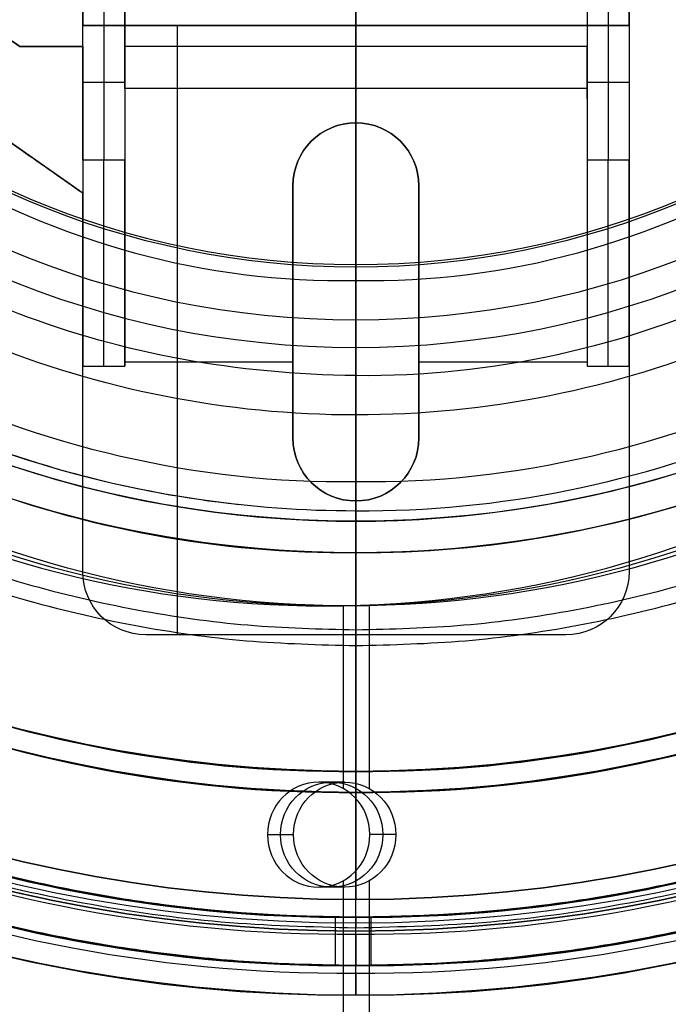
# Model space of a CAD drawing. Header units: millimetres. Extents: x -715 to 605, y -3594 to -2274.
# Tile 7 of 19: x -71 to -40, y -3009 to -2962. Entities that reach past the tile are written whole.
import ezdxf

# ---------------------------------------------------------------- set-up
doc = ezdxf.new("R2010")
doc.units = ezdxf.units.MM

msp = doc.modelspace()

# ---------------------------------------------------------------- linework, layer by layer
at = {"color": 7, "true_color": 0xffffff}
for p, q in [((-55.208, -2864.065, 2.959), (-55.208, -3004.265, 2.959)), ((-55.208, -3004.265), (-55.208, -2864.065)), ((-68.208, -2970.648, 259.559), (-83.928, -2959.643, 259.559)), ((-55.208, -2962.665, 258.059), (-55.208, -2959.621, 223.059)), ((-68.208, -2966.449, 236.559), (-68.208, -2960.795, 236.559)), ((-42.208, -2960.795, 236.559), (-42.208, -2966.449, 236.559)), ((-67.208, -2961.665, 212.059), (-67.208, -2969.069, 249.976)), ((-55.208, -2961.665, 212.059), (-55.208, -2965.665, 258.059)), ((-43.208, -2961.665, 212.059), (-43.208, -2969.069, 249.976)), ((-42.208, -2962.665, 259.559), (-68.208, -2962.665, 259.559)), ((-63.708, -2962.665, 261.059), (-63.708, -2991.665, 261.059)), ((-55.208, -2962.665, 261.059), (-55.208, -2962.665, 258.059)), ((-68.208, -2963.665, 259.559), (-71.208, -2963.665, 259.559)), ((-69.708, -2963.665, 261.059), (-69.708, -2963.665, 258.059)), ((-44.208, -2963.665, 235.059), (-66.208, -2963.665, 235.059)), ((-66.208, -2963.665, 235.059), (-66.208, -2966.156, 235.059)), ((-44.208, -2966.156, 235.059), (-44.208, -2963.665, 235.059)), ((-66.208, -2965.367, 231.018), (-68.208, -2965.367, 231.018)), ((-55.208, -2965.665, 258.059), (-55.208, -2967.294, 258.059)), ((-42.208, -2965.367, 231.018), (-44.208, -2965.367, 231.018)), ((-55.208, -2967.294, 261.059), (-55.208, -2967.294, 258.059)), ((-66.208, -2970.274, 258.059), (-66.208, -2970.274, 253.147)), ((-58.208, -2970.294, 259.559), (-58.208, -2982.294, 259.559)), ((-52.208, -2982.294, 259.559), (-52.208, -2970.294, 259.559)), ((-44.208, -2970.274, 258.059), (-44.208, -2970.274, 253.147)), ((-68.208, -2974.143, 261.059), (-68.208, -2974.143, 256.864)), ((-42.208, -2974.143, 261.059), (-42.208, -2974.143, 256.864)), ((-58.208, -2976.294, 261.059), (-58.208, -2976.294, 258.059)), ((-52.208, -2976.294, 261.059), (-52.208, -2976.294, 258.059)), ((-66.208, -2978.665, 258.059), (-58.208, -2978.665, 258.059)), ((-52.208, -2978.665, 258.059), (-44.208, -2978.665, 258.059)), ((-55.208, -2985.294, 261.059), (-55.208, -2985.294, 258.059)), ((-55.208, -2985.294, 258.059), (-55.208, -2991.665, 258.059)), ((-55.481, -2990.29, 68.901), (-56.718, -2990.29, 63.542)), ((-55.802, -2998.986, 63.331), (-55.802, -2990.282, 63.331)), ((-54.565, -2998.986, 68.69), (-54.565, -2990.282, 68.69)), ((-45.208, -2991.665, 259.559), (-65.208, -2991.665, 259.559)), ((-55.208, -2991.665, 258.059), (-55.208, -2991.665, 261.059)), ((-55.739, -2998.677, 68.961), (-56.976, -2998.677, 63.602)), ((-55.739, -3003.677, 68.961), (-56.976, -3003.677, 63.602)), ((-55.802, -3594.165, 63.331), (-55.802, -3003.367, 63.331)), ((-54.565, -3594.165, 68.69), (-54.565, -3003.367, 68.69)), ((-55.208, -3004.265, 2.959), (-55.208, -3004.265)), ((-56.172, -3007.401, 62.352), (-56.172, -3005.101, 62.352)), ((-54.479, -3007.404, 69.683), (-54.479, -3005.104, 69.683))]:
    msp.add_line(p, q, dxfattribs=at)
for centre, radius, start, end in [((-55.208, -2934.165, 43.5), 74.638, 90, 270), ((-55.208, -2934.165, 22.269), 74.638, 90, 270), ((-55.208, -2934.165, 43.5), 74.638, 270, 90), ((-55.208, -2934.165, 22.269), 74.638, 270, 90), ((-55.208, -2934.165, 89.35), 73.242, 90, 270), ((-55.208, -2934.165, 89.35), 73.242, 270, 90), ((-55.208, -2934.165, 20.25), 71.6, 90, 270), ((-55.208, -2934.165, 20.25), 71.6, 270, 90), ((-55.208, -2934.165, 89.031), 71.211, 90, 270), ((-55.208, -2934.165, 89.031), 71.211, 270, 90), ((-55.208, -2934.165, 245.658), 65, 90, 270), ((-55.208, -2934.165, 245.658), 65, 270, 90), ((-55.208, -2934.165, 245.658), 64, 90, 270), ((-55.208, -2934.165, 245.658), 64, 270, 90), ((-55.208, -2934.165, 77.6), 52.091, 319.8895, 90), ((-55.208, -2934.165, 105.1), 43.818, 90, 270), ((-55.208, -2934.165, 105.1), 43.818, 270, 90), ((-55.208, -2934.165, 52.515), 42.506, 90, 270), ((-55.208, -2934.165, 52.515), 42.506, 270, 90), ((-55.208, -2934.165, 200.6), 39.874, 90, 270), ((-55.208, -2934.165, 200.6), 39.874, 270, 90), ((-55.208, -2934.165, 77.6), 52.091, 139.8895, 270), ((-55.208, -2934.165), 70.1, 180, 0), ((-55.208, -2934.165, 67.1), 53.582, 192.8505, 270), ((-55.208, -2934.165, 67.1), 52.091, 193.2248, 270), ((-55.208, -2934.165, 65.596), 53.582, 270, 343.7273), ((-55.208, -2934.165, 65.596), 53.582, 200.1224, 270), ((-55.208, -2934.165, 67.1), 52.091, 270, 335.5862), ((-55.208, -2934.165, 67.1), 53.582, 270, 336.3077), ((-55.208, -2934.165, 67.912), 70.942, 276.80187, 339.32333), ((-55.208, -2934.165, 68.662), 73.242, 274.03302, 337.2718), ((-55.208, -2970.294, 258.059), 3, 0, 180), ((-55.208, -2934.165, 62.1), 51.591, 220.6006, 263.8251), ((-55.208, -2934.165, 77.6), 52.091, 270, 305.1636), ((-55.208, -2982.294, 258.059), 3, 180, 0)]:
    msp.add_arc(centre, radius, start, end, dxfattribs=at)
at = {"color": 7, "true_color": 0xffffff, "extrusion": (0, 0, -1)}
for centre, radius, start, end in [((55.208, -2934.165, -40.5), 71.6, 270, 90), ((55.208, -2934.165), 71.6, 270, 90), ((55.208, -2934.165, -40.5), 71.6, 90, 270), ((55.208, -2934.165), 71.6, 90, 270), ((55.208, -2934.165, -89.35), 70.942, 270, 90), ((55.208, -2934.165, -46.475), 70.942, 270, 90), ((55.208, -2934.165, -89.35), 70.942, 90, 270), ((55.208, -2934.165, -46.475), 70.942, 90, 270), ((55.208, -2934.165, -259.6), 65, 270, 90), ((55.208, -2934.165, -259.6), 65, 90, 270), ((55.208, -2934.165, -259.6), 64, 270, 90), ((55.208, -2934.165, -259.6), 64, 90, 270), ((55.208, -2934.165, -88.1), 52.091, 270, 90), ((55.208, -2934.165, -88.1), 52.091, 90, 270), ((55.208, -2934.165, -199.6), 40, 270, 90), ((55.208, -2934.165, -199.6), 40, 90, 270), ((55.208, -2934.165, -2.959), 70.1, 180, 0), ((55.208, -2934.165, -1.48), 70.1, 180, 0), ((55.208, -2934.165, -62.1), 47.035, 179.8455, 270), ((55.208, -2970.294, -261.059), 3, 0, 180), ((55.208, -2970.294, -259.559), 3, 0, 180), ((55.208, -2934.165, -62.1), 47.035, 270, 314.453), ((55.208, -2982.294, -261.059), 3, 180, 0), ((55.208, -2982.294, -259.559), 3, 180, 0), ((65.208, -2988.665, -261.059), 3, 270, 360), ((65.208, -2988.665, -258.059), 3, 270, 0), ((65.208, -2988.665, -259.559), 3, 270, 0), ((45.208, -2988.665, -261.059), 3, 180, 270), ((45.208, -2988.665, -258.059), 3, 180, 270), ((45.208, -2988.665, -259.559), 3, 180, 270)]:
    msp.add_arc(centre, radius, start, end, dxfattribs=at)
at = {"color": 7, "true_color": 0xffffff, "extrusion": (0.224951, 6.50868e-15, 0.97437)}
msp.add_arc((-2936.51, 69.558, 49.155), 53.78, 120.9456, 239.0544, dxfattribs=at)
at = {"color": 7, "true_color": 0xffffff, "extrusion": (-0.224951, 0, -0.97437)}
for centre, radius, start, end in [((2936.51, 69.558, -51.905), 53.78, 300.9456, 59.0544), ((3001.177, 69.823, -51.905), 2.5, 90, 270), ((3001.177, 69.823, -54.655), 2.5, 90, 270), ((3001.177, 69.823, -51.905), 2.5, 270, 90)]:
    msp.add_arc(centre, radius, start, end, dxfattribs=at)
at = {"color": 7, "true_color": 0xffffff, "extrusion": (-0.224951, 8.32667e-17, -0.97437)}
msp.add_arc((2936.51, 69.558, -54.655), 53.78, 300.9456, 59.0544, dxfattribs=at)
at = {"color": 7, "true_color": 0xffffff, "extrusion": (1, 0, 0)}
for centre, radius, start, end in [((-2978.884, 248.059, -68.208), 10, 11.0494, 90), ((-2978.884, 248.059, -44.208), 10, 11.0494, 90), ((-2966.036, 231.716, -55.208), 32.129, 180, 255.5755), ((-2966.036, 231.716, -55.208), 33.129, 180, 255.796)]:
    msp.add_arc(centre, radius, start, end, dxfattribs=at)
at = {"color": 7, "true_color": 0xffffff, "extrusion": (-1, 0, 0)}
for centre in [(2978.884, 248.059, 67.208), (2978.884, 248.059, 66.208), (2978.884, 248.059, 43.208), (2978.884, 248.059, 42.208)]:
    msp.add_arc(centre, 10, 90, 168.9506, dxfattribs=at)
at = {"color": 7, "true_color": 0xffffff, "extrusion": (0.224951, 0, 0.97437)}
msp.add_arc((-3001.177, 69.823, 49.155), 2.5, 270, 90, dxfattribs=at)
at = {"color": 7, "true_color": 0xffffff, "extrusion": (0.224951, -7.8641e-22, 0.97437)}
msp.add_arc((-3001.177, 69.823, 49.155), 2.5, 90, 270, dxfattribs=at)
at = {"color": 7, "true_color": 0xffffff, "extrusion": (-0.224951, -1.66229e-21, -0.97437)}
msp.add_arc((3001.177, 69.823, -54.655), 2.5, 270, 90, dxfattribs=at)
at = {"color": 7, "true_color": 0xffffff}
for points, degree in [([(-55.208, -2859.527, 1.038), (-65.017, -2859.429, 1.038), (-84.495, -2863.459, 1.038), (-109.364, -2880.002, 1.038), (-125.958, -2904.862, 1.038), (-131.79, -2934.165, 1.038), (-125.958, -2963.468, 1.038), (-109.364, -2988.328, 1.038), (-84.495, -3004.871, 1.038), (-65.017, -3008.901, 1.038), (-55.208, -3008.803, 1.038)], 3), ([(-55.208, -3008.803, 1.038), (-45.399, -3008.901, 1.038), (-25.921, -3004.871, 1.038), (-1.052, -2988.328, 1.038), (15.542, -2963.468, 1.038), (21.374, -2934.165, 1.038), (15.542, -2904.862, 1.038), (-1.052, -2880.002, 1.038), (-25.921, -2863.459, 1.038), (-45.399, -2859.429, 1.038), (-55.208, -2859.527, 1.038)], 3), ([(-55.208, -2860.923, 47.975), (-64.834, -2860.826, 47.975), (-83.948, -2864.781, 47.975), (-108.352, -2881.014, 47.975), (-124.635, -2905.41, 47.975), (-130.358, -2934.165, 47.975), (-124.635, -2962.92, 47.975), (-108.352, -2987.315, 47.975), (-83.948, -3003.549, 47.975), (-64.834, -3007.504, 47.975), (-55.208, -3007.407, 47.975)], 3), ([(-55.208, -3007.407, 47.975), (-45.582, -3007.504, 47.975), (-26.468, -3003.549, 47.975), (-2.065, -2987.315, 47.975), (14.219, -2962.92, 47.975), (19.942, -2934.165, 47.975), (14.219, -2905.41, 47.975), (-2.065, -2881.014, 47.975), (-26.468, -2864.781, 47.975), (-45.582, -2860.826, 47.975), (-55.208, -2860.923, 47.975)], 3), ([(-55.208, -3005.765, 40.5), (-55.208, -2862.565, 40.5)], 1), ([(-55.208, -2869.165, 231.716), (-63.751, -2869.079, 231.716), (-80.714, -2872.589, 231.716), (-102.371, -2886.996, 231.716), (-116.822, -2908.646, 231.716), (-121.901, -2934.165, 231.716), (-116.822, -2959.684, 231.716), (-102.371, -2981.334, 231.716), (-80.714, -2995.741, 231.716), (-63.751, -2999.25, 231.716), (-55.208, -2999.165, 231.716)], 3), ([(-55.208, -2999.165, 231.716), (-46.665, -2999.25, 231.716), (-29.702, -2995.741, 231.716), (-8.045, -2981.334, 231.716), (6.406, -2959.684, 231.716), (11.485, -2934.165, 231.716), (6.406, -2908.646, 231.716), (-8.045, -2886.996, 231.716), (-29.702, -2872.589, 231.716), (-46.665, -2869.079, 231.716), (-55.208, -2869.165, 231.716)], 3), ([(-55.208, -2870.165, 231.716), (-63.619, -2870.081, 231.716), (-80.321, -2873.536, 231.716), (-101.645, -2887.722, 231.716), (-115.874, -2909.038, 231.716), (-120.875, -2934.165, 231.716), (-115.874, -2959.292, 231.716), (-101.645, -2980.608, 231.716), (-80.321, -2994.794, 231.716), (-63.619, -2998.249, 231.716), (-55.208, -2998.165, 231.716)], 3), ([(-55.208, -2998.165, 231.716), (-46.797, -2998.249, 231.716), (-30.095, -2994.794, 231.716), (-8.771, -2980.608, 231.716), (5.458, -2959.292, 231.716), (10.459, -2934.165, 231.716), (5.458, -2909.038, 231.716), (-8.771, -2887.722, 231.716), (-30.095, -2873.536, 231.716), (-46.797, -2870.081, 231.716), (-55.208, -2870.165, 231.716)], 3), ([(-55.208, -2883.96, 103.064), (-62.77, -2883.851, 103.064), (-77.71, -2887.439, 103.064), (-95.806, -2901.78, 103.064), (-105.824, -2922.617, 103.064), (-105.824, -2945.713, 103.064), (-95.806, -2966.55, 103.064), (-77.71, -2980.891, 103.064), (-62.77, -2984.479, 103.064), (-55.208, -2984.37, 103.064)], 3), ([(-55.208, -2984.37, 103.064), (-47.646, -2984.479, 103.064), (-32.706, -2980.891, 103.064), (-14.61, -2966.55, 103.064), (-4.593, -2945.713, 103.064), (-4.593, -2922.617, 103.064), (-14.61, -2901.78, 103.064), (-32.706, -2887.439, 103.064), (-47.646, -2883.851, 103.064), (-55.208, -2883.96, 103.064)], 3), ([(-55.208, -2974.039, 200.6), (-55.208, -2894.291, 200.6)], 1), ([(-10.479, -2927.925, 60.689), (-9.507, -2934.315, 60.689), (-10.618, -2947.41, 60.689), (-20.072, -2964.74, 60.689), (-35.929, -2976.497, 60.689), (-48.745, -2979.407, 60.689), (-55.208, -2979.327, 60.689)], 3), ([(-55.208, -2985.756, 62.1), (-48.389, -2985.815, 62.1), (-34.88, -2983.01, 62.1), (-17.694, -2971.535, 62.1), (-6.287, -2954.296, 62.1), (-3.532, -2940.814, 62.1), (-3.617, -2934.038, 62.1)], 3), ([(-55.208, -2987.747, 64.091), (-48.892, -2987.792, 64.091), (-36.309, -2985.478, 64.091), (-19.718, -2975.81, 64.091), (-7.542, -2960.962, 64.091), (-3.261, -2948.906, 64.091), (-2.304, -2942.663, 64.091)], 3), ([(-55.208, -2974.165, 199.6), (-55.208, -2947.411, 199.6)], 1), ([(-55.208, -2977.983, 105.1), (-55.208, -2952.284, 105.1)], 1), ([(-55.208, -3008.803, 43.5), (-55.208, -2952.303, 43.5)], 1), ([(-55.208, -2974.793, 51.1), (-55.208, -2952.303, 51.1)], 1), ([(-71.208, -2963.665, 258.059), (-81.208, -2956.665, 258.059)], 1), ([(-81.208, -2956.665, 261.059), (-71.208, -2963.665, 261.059)], 1), ([(-102.627, -2959.115, 64.091), (-99.661, -2964.899, 64.091), (-91.479, -2975.164, 64.091), (-74.602, -2985.355, 64.091), (-61.708, -2987.816, 64.091), (-55.208, -2987.747, 64.091)], 3), ([(-68.208, -2970.648, 261.059), (-83.928, -2959.643, 261.059)], 1), ([(-68.208, -2970.648, 258.059), (-83.928, -2959.643, 258.059)], 1), ([(-68.208, -2959.621, 223.059), (-68.208, -2962.665, 258.059)], 1), ([(-42.208, -2962.665, 258.059), (-42.208, -2959.621, 223.059)], 1), ([(-68.208, -2969.069, 249.976), (-68.208, -2961.665, 212.059)], 1), ([(-66.208, -2961.665, 212.059), (-66.208, -2969.069, 249.976)], 1), ([(-66.208, -2965.665, 258.059), (-66.208, -2961.665, 212.059)], 1), ([(-44.208, -2961.665, 212.059), (-44.208, -2965.665, 258.059)], 1), ([(-44.208, -2961.665, 212.059), (-44.208, -2969.069, 249.976)], 1), ([(-42.208, -2961.665, 212.059), (-42.208, -2969.069, 249.976)], 1), ([(-68.208, -2962.665, 258.059), (-42.208, -2962.665, 258.059)], 1), ([(-68.208, -2962.665, 258.059), (-68.208, -2962.665, 261.059)], 1), ([(-68.208, -2962.665, 261.059), (-42.208, -2962.665, 261.059)], 1), ([(-68.208, -2963.665, 261.059), (-68.208, -2962.665, 261.059)], 1), ([(-42.208, -2962.665, 261.059), (-42.208, -2962.665, 258.059)], 1), ([(-42.208, -2962.665, 261.059), (-42.208, -2988.665, 261.059)], 1), ([(-71.208, -2963.665, 261.059), (-71.208, -2963.665, 258.059)], 1), ([(-68.208, -2963.665, 258.059), (-71.208, -2963.665, 258.059)], 1), ([(-71.208, -2963.665, 261.059), (-68.208, -2963.665, 261.059)], 1), ([(-68.208, -2963.665, 261.059), (-68.208, -2963.665, 258.059)], 1), ([(-68.208, -2963.665, 258.059), (-68.208, -2970.648, 258.059)], 1), ([(-44.208, -2965.665, 258.059), (-66.208, -2965.665, 258.059)], 1), ([(-66.208, -2965.665, 258.059), (-66.208, -2978.884, 258.059)], 1), ([(-44.208, -2965.665, 258.059), (-44.208, -2978.884, 258.059)], 1), ([(-94.379, -2967.739, 62.1), (-91.153, -2971.517, 62.1), (-83.653, -2978.043, 62.1), (-70.151, -2984.282, 62.1), (-60.242, -2985.763, 62.1), (-55.208, -2985.756, 62.1)], 3), ([(-55.208, -2979.327, 60.689), (-60.906, -2979.263, 60.689), (-71.604, -2977.298, 60.689), (-80.906, -2971.66, 60.689), (-85.208, -2967.923, 60.689)], 3), ([(-75.522, -2969.35, 51.1), (-69.408, -2972.937, 51.1), (-62.387, -2974.953, 51.1), (-55.208, -2974.793, 51.1)], 3), ([(-66.208, -2969.069, 249.976), (-68.208, -2969.069, 249.976)], 1), ([(-55.208, -2974.793, 51.1), (-48.029, -2974.953, 51.1), (-41.008, -2972.937, 51.1), (-34.894, -2969.35, 51.1)], 3), ([(-42.208, -2969.069, 249.976), (-44.208, -2969.069, 249.976)], 1), ([(-58.208, -2970.294, 261.059), (-58.208, -2982.294, 261.059)], 1), ([(-58.208, -2982.294, 258.059), (-58.208, -2970.294, 258.059)], 1), ([(-58.208, -2970.294, 258.059), (-58.208, -2970.294, 261.059)], 1), ([(-52.208, -2982.294, 261.059), (-52.208, -2970.294, 261.059)], 1), ([(-52.208, -2970.294, 261.059), (-52.208, -2970.294, 258.059)], 1), ([(-52.208, -2970.294, 258.059), (-52.208, -2982.294, 258.059)], 1), ([(-68.208, -2988.665, 261.059), (-68.208, -2970.648, 261.059)], 1), ([(-68.208, -2970.648, 261.059), (-68.208, -2970.648, 258.059)], 1), ([(-55.208, -2976.671, 52.515), (-55.208, -2979.327, 60.689)], 1), ([(-68.208, -2978.884, 258.059), (-66.208, -2978.884, 258.059)], 1), ([(-68.208, -2988.665, 258.059), (-68.208, -2978.884, 258.059)], 1), ([(-44.208, -2978.884, 258.059), (-42.208, -2978.884, 258.059)], 1), ([(-42.208, -2978.884, 258.059), (-42.208, -2988.665, 258.059)], 1), ([(-55.208, -2985.756, 62.1), (-55.208, -2981.2, 62.1)], 1), ([(-58.208, -2982.294, 261.059), (-58.208, -2982.294, 258.059)], 1), ([(-52.208, -2982.294, 258.059), (-52.208, -2982.294, 261.059)], 1), ([(-55.208, -3005.376, 89.031), (-55.208, -2984.37, 103.064)], 1), ([(-55.208, -3005.104, 88.1), (-55.208, -2986.256, 88.1)], 1), ([(-55.208, -2986.256, 67.1), (-55.208, -2986.256, 88.1)], 1), ([(-55.208, -2987.747, 67.1), (-55.208, -2986.256, 67.1)], 1), ([(-55.208, -2987.747, 64.091), (-55.208, -2987.747, 67.1)], 1), ([(-68.208, -2988.665, 261.059), (-68.208, -2988.665, 258.059)], 1), ([(-42.208, -2988.665, 261.059), (-42.208, -2988.665, 258.059)], 1), ([(-45.208, -2991.665, 258.059), (-65.208, -2991.665, 258.059)], 1), ([(-65.208, -2991.665, 261.059), (-65.208, -2991.665, 258.059)], 1), ([(-45.208, -2991.665, 261.059), (-65.208, -2991.665, 261.059)], 1), ([(-45.208, -2991.665, 261.059), (-45.208, -2991.665, 258.059)], 1), ([(-55.208, -2998.165, 231.716), (-55.208, -2998.165, 259.6)], 1), ([(-55.208, -2999.165, 259.6), (-55.208, -2998.165, 259.6)], 1), ([(-55.208, -2999.165, 231.716), (-55.208, -2999.165, 259.6)], 1), ([(-82.355, -2999.704, 88.1), (-73.788, -3003.283, 88.1), (-64.531, -3005.198, 88.1), (-55.208, -3005.104, 88.1)], 3), ([(-55.208, -3005.104, 88.1), (-45.885, -3005.198, 88.1), (-36.628, -3003.283, 88.1), (-28.061, -2999.704, 88.1)], 3), ([(-82.663, -3000.446, 46.475), (-73.998, -3004.065, 46.475), (-64.637, -3006.002, 46.475), (-55.208, -3005.907, 46.475)], 3), ([(-55.208, -3005.907, 46.475), (-45.779, -3006.002, 46.475), (-36.418, -3004.065, 46.475), (-27.753, -3000.446, 46.475)], 3), ([(-59.412, -3001.177, 64.164), (-58.175, -3001.177, 69.523)], 1), ([(-53.303, -3001.177, 68.398), (-54.541, -3001.177, 63.039)], 1), ([(-83.374, -3002.162), (-74.485, -3005.875), (-64.881, -3007.862), (-55.208, -3007.765)], 3), ([(-55.208, -3007.765), (-45.535, -3007.862), (-35.931, -3005.875), (-27.043, -3002.162)], 3), ([(-55.208, -3005.107, 69.851), (-55.208, -3005.104, 88.1)], 1), ([(-55.208, -3005.104, 88.1), (-55.208, -3005.107, 89.35)], 1), ([(-55.208, -3005.907, 46.475), (-55.208, -3005.107, 46.475)], 1), ([(-55.208, -3005.107, 46.475), (-55.208, -3005.107, 62.129)], 1), ([(-55.208, -3007.407, 89.35), (-55.208, -3005.107, 89.35)], 1), ([(-55.208, -3007.765), (-55.208, -3005.765)], 1), ([(-55.208, -3005.765), (-55.208, -3005.765, 40.5)], 1), ([(-55.208, -3007.407, 47.975), (-55.208, -3007.407, 62.129)], 1), ([(-55.208, -3007.407, 69.851), (-55.208, -3007.407, 89.35)], 1), ([(-55.208, -3008.803, 1.038), (-55.208, -3008.803, 43.5)], 1)]:
    msp.add_open_spline(points, degree=degree, dxfattribs=at)
for points, weights, knots in [([(-55.208, -2862.72, 88.605), (-126.653, -2862.72, 88.605), (-126.653, -2934.165, 88.605), (-126.653, -3005.61, 88.605), (-55.208, -3005.61, 88.605)], [1, 0.707106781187, 1, 0.707106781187, 1], [222.862872, 222.862872, 222.862872, 334.294308, 334.294308, 445.725744, 445.725744, 445.725744]), ([(-55.208, -3005.61, 88.605), (16.237, -3005.61, 88.605), (16.237, -2934.165, 88.605), (16.237, -2862.72, 88.605), (-55.208, -2862.72, 88.605)], [1, 0.707106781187, 1, 0.707106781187, 1], [0, 0, 0, 111.431436, 111.431436, 222.862872, 222.862872, 222.862872]), ([(-55.208, -2876.152, 211.366), (-113.221, -2876.152, 211.366), (-113.221, -2934.165, 211.366), (-113.221, -2992.178, 211.366), (-55.208, -2992.178, 211.366)], [0.894552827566, 0.632544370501, 0.894552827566, 0.632544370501, 0.894552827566], [0, 0, 0, 130, 130, 260, 260, 260]), ([(-55.208, -2992.178, 211.366), (2.805, -2992.178, 211.366), (2.805, -2934.165, 211.366), (2.805, -2876.152, 211.366), (-55.208, -2876.152, 211.366)], [0.894552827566, 0.632544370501, 0.894552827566, 0.632544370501, 0.894552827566], [0, 0, 0, 130, 130, 260, 260, 260]), ([(-55.208, -2876.903, 212.03), (-112.47, -2876.903, 212.03), (-112.47, -2934.165, 212.03), (-112.47, -2991.427, 212.03), (-55.208, -2991.427, 212.03)], [0.895143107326, 0.632961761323, 0.895143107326, 0.632961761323, 0.895143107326], [0, 0, 0, 128, 128, 256, 256, 256]), ([(-55.208, -2991.427, 212.03), (2.054, -2991.427, 212.03), (2.054, -2934.165, 212.03), (2.054, -2876.903, 212.03), (-55.208, -2876.903, 212.03)], [0.895143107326, 0.632961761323, 0.895143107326, 0.632961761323, 0.895143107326], [0, 0, 0, 128, 128, 256, 256, 256])]:
    msp.add_rational_spline(points, weights, degree=2, knots=knots, dxfattribs=at)
for points, weights in [([(-117.705, -2967.734, 76.558), (-97.631, -3005.107, 71.923), (-55.208, -3005.107, 62.129)], [0.872072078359, 0.801476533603, 1]), ([(7.054, -2968.169, 55.477), (-13.12, -3005.107, 60.134), (-55.208, -3005.107, 69.851)], [0.871188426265, 0.802734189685, 1]), ([(-55.208, -3005.107, 69.851), (-95.339, -3005.107, 79.116), (-116.013, -2970.711, 83.889)], [1, 0.810165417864, 0.866408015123]), ([(-55.208, -3005.107, 62.129), (-15.376, -3005.107, 52.933), (5.361, -2971.1, 48.146)], [1, 0.811314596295, 0.865736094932]), ([(-55.208, -3007.407, 62.129), (-96.286, -3007.407, 71.613), (-117.705, -2972.356, 76.558)], [1, 0.811482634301, 0.865639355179]), ([(-55.208, -3007.407, 69.851), (-14.425, -3007.407, 60.436), (7.054, -2972.738, 55.477)], [1, 0.812581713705, 0.865016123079]), ([(-116.013, -2974.997, 83.889), (-94.248, -3007.407, 78.864), (-55.208, -3007.407, 69.851)], [0.861638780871, 0.819142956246, 1]), ([(5.361, -2975.345, 48.146), (-16.437, -3007.407, 53.178), (-55.208, -3007.407, 62.129)], [0.861164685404, 0.820167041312, 1])]:
    msp.add_rational_spline(points, weights, degree=2, dxfattribs=at)
for points, knots in [([(-55.208, -2974.793, 51.1), (-55.208, -2974.814, 51.1), (-55.208, -2974.835, 51.1), (-55.208, -2974.855, 51.101), (-55.208, -2974.911, 51.103), (-55.208, -2974.966, 51.107), (-55.208, -2975.02, 51.113), (-55.208, -2975.076, 51.12), (-55.208, -2975.13, 51.129), (-55.208, -2975.184, 51.139), (-55.208, -2975.239, 51.151), (-55.208, -2975.292, 51.164), (-55.208, -2975.344, 51.179), (-55.208, -2975.4, 51.196), (-55.208, -2975.455, 51.215), (-55.208, -2975.509, 51.236), (-55.208, -2975.561, 51.256), (-55.208, -2975.613, 51.279), (-55.208, -2975.662, 51.304), (-55.208, -2975.713, 51.329), (-55.208, -2975.762, 51.356), (-55.208, -2975.81, 51.386), (-55.208, -2975.859, 51.415), (-55.208, -2975.906, 51.447), (-55.208, -2975.951, 51.48), (-55.208, -2975.96, 51.487), (-55.208, -2975.969, 51.494), (-55.208, -2975.978, 51.5), (-55.208, -2975.992, 51.511), (-55.208, -2976.006, 51.522), (-55.208, -2976.019, 51.533), (-55.208, -2976.065, 51.57), (-55.208, -2976.11, 51.609), (-55.208, -2976.153, 51.651), (-55.208, -2976.193, 51.69), (-55.208, -2976.232, 51.731), (-55.208, -2976.27, 51.774), (-55.208, -2976.306, 51.817), (-55.208, -2976.341, 51.861), (-55.208, -2976.375, 51.907), (-55.208, -2976.407, 51.952), (-55.208, -2976.438, 51.999), (-55.208, -2976.468, 52.048), (-55.208, -2976.496, 52.095), (-55.208, -2976.523, 52.144), (-55.208, -2976.548, 52.196), (-55.208, -2976.573, 52.245), (-55.208, -2976.595, 52.297), (-55.208, -2976.616, 52.35), (-55.208, -2976.636, 52.403), (-55.208, -2976.655, 52.458), (-55.208, -2976.671, 52.515)], [9.2041, 9.2041, 9.2041, 9.2041, 9.265894, 9.265894, 9.265894, 9.431247, 9.431247, 9.431247, 9.597197, 9.597197, 9.597197, 9.76226, 9.76226, 9.76226, 9.936457, 9.936457, 9.936457, 10.10453, 10.10453, 10.10453, 10.273531, 10.273531, 10.273531, 10.44365, 10.44365, 10.44365, 10.477293, 10.477293, 10.477293, 10.529535, 10.529535, 10.529535, 10.707992, 10.707992, 10.707992, 10.87797, 10.87797, 10.87797, 11.047166, 11.047166, 11.047166, 11.215854, 11.215854, 11.215854, 11.384403, 11.384403, 11.384403, 11.553208, 11.553208, 11.553208, 11.726466, 11.726466, 11.726466, 11.726466]), ([(-55.208, -2984.37, 103.064), (-55.208, -2984.209, 103.171), (-55.208, -2984.047, 103.274), (-55.208, -2983.883, 103.372), (-55.208, -2983.697, 103.484), (-55.208, -2983.508, 103.591), (-55.208, -2983.318, 103.692), (-55.208, -2983.125, 103.794), (-55.208, -2982.93, 103.891), (-55.208, -2982.733, 103.982), (-55.208, -2982.534, 104.074), (-55.208, -2982.334, 104.161), (-55.208, -2982.131, 104.241), (-55.208, -2981.927, 104.323), (-55.208, -2981.721, 104.399), (-55.208, -2981.514, 104.469), (-55.208, -2981.398, 104.508), (-55.208, -2981.282, 104.545), (-55.208, -2981.165, 104.581), (-55.208, -2980.98, 104.637), (-55.208, -2980.793, 104.689), (-55.208, -2980.605, 104.736), (-55.208, -2980.392, 104.79), (-55.208, -2980.178, 104.838), (-55.208, -2979.962, 104.88), (-55.208, -2979.738, 104.924), (-55.208, -2979.512, 104.961), (-55.208, -2979.285, 104.993), (-55.208, -2979.07, 105.022), (-55.208, -2978.853, 105.046), (-55.208, -2978.635, 105.064), (-55.208, -2978.419, 105.082), (-55.208, -2978.202, 105.094), (-55.208, -2977.983, 105.1)], [11.896084, 11.896084, 11.896084, 11.896084, 12.472472, 12.472472, 12.472472, 13.12122, 13.12122, 13.12122, 13.774982, 13.774982, 13.774982, 14.429802, 14.429802, 14.429802, 15.088242, 15.088242, 15.088242, 15.454359, 15.454359, 15.454359, 16.035581, 16.035581, 16.035581, 16.695078, 16.695078, 16.695078, 17.381276, 17.381276, 17.381276, 18.035413, 18.035413, 18.035413, 18.687923, 18.687923, 18.687923, 18.687923]), ([(-55.208, -2981.2, 62.1), (-55.208, -2981.14, 62.098), (-55.208, -2981.082, 62.093), (-55.208, -2981.026, 62.086), (-55.208, -2980.967, 62.079), (-55.208, -2980.91, 62.07), (-55.208, -2980.854, 62.058), (-55.208, -2980.796, 62.046), (-55.208, -2980.74, 62.032), (-55.208, -2980.685, 62.016), (-55.208, -2980.629, 61.999), (-55.208, -2980.574, 61.98), (-55.208, -2980.521, 61.959), (-55.208, -2980.466, 61.937), (-55.208, -2980.413, 61.913), (-55.208, -2980.361, 61.888), (-55.208, -2980.308, 61.861), (-55.208, -2980.257, 61.833), (-55.208, -2980.207, 61.803), (-55.208, -2980.158, 61.773), (-55.208, -2980.11, 61.741), (-55.208, -2980.064, 61.707), (-55.208, -2980.049, 61.696), (-55.208, -2980.035, 61.685), (-55.208, -2980.02, 61.674), (-55.208, -2979.974, 61.638), (-55.208, -2979.929, 61.6), (-55.208, -2979.886, 61.561), (-55.208, -2979.843, 61.521), (-55.208, -2979.802, 61.48), (-55.208, -2979.763, 61.437), (-55.208, -2979.724, 61.395), (-55.208, -2979.687, 61.35), (-55.208, -2979.651, 61.304), (-55.208, -2979.617, 61.259), (-55.208, -2979.584, 61.213), (-55.208, -2979.553, 61.165), (-55.208, -2979.522, 61.117), (-55.208, -2979.493, 61.068), (-55.208, -2979.466, 61.017), (-55.208, -2979.439, 60.966), (-55.208, -2979.414, 60.914), (-55.208, -2979.391, 60.859), (-55.208, -2979.368, 60.807), (-55.208, -2979.348, 60.754), (-55.208, -2979.33, 60.698), (-55.208, -2979.329, 60.695), (-55.208, -2979.328, 60.692), (-55.208, -2979.327, 60.689)], [-2.498112, -2.498112, -2.498112, -2.498112, -2.323546, -2.323546, -2.323546, -2.149475, -2.149475, -2.149475, -1.975513, -1.975513, -1.975513, -1.801264, -1.801264, -1.801264, -1.626389, -1.626389, -1.626389, -1.450681, -1.450681, -1.450681, -1.278197, -1.278197, -1.278197, -1.223083, -1.223083, -1.223083, -1.04734, -1.04734, -1.04734, -0.872655, -0.872655, -0.872655, -0.698872, -0.698872, -0.698872, -0.528296, -0.528296, -0.528296, -0.357374, -0.357374, -0.357374, -0.181749, -0.181749, -0.181749, -0.010133, -0.010133, -0.010133, 0, 0, 0, 0]), ([(-55.208, -2985.756, 62.1), (-55.208, -2985.815, 62.1), (-55.208, -2985.874, 62.103), (-55.208, -2985.931, 62.108), (-55.208, -2985.988, 62.113), (-55.208, -2986.044, 62.12), (-55.208, -2986.098, 62.13), (-55.208, -2986.155, 62.14), (-55.208, -2986.21, 62.152), (-55.208, -2986.264, 62.166), (-55.208, -2986.319, 62.18), (-55.208, -2986.372, 62.197), (-55.208, -2986.424, 62.216), (-55.208, -2986.478, 62.235), (-55.208, -2986.531, 62.256), (-55.208, -2986.582, 62.28), (-55.208, -2986.635, 62.303), (-55.208, -2986.685, 62.329), (-55.208, -2986.734, 62.357), (-55.208, -2986.784, 62.385), (-55.208, -2986.833, 62.415), (-55.208, -2986.879, 62.447), (-55.208, -2986.927, 62.48), (-55.208, -2986.973, 62.514), (-55.208, -2987.017, 62.55), (-55.208, -2987.062, 62.588), (-55.208, -2987.106, 62.626), (-55.208, -2987.147, 62.667), (-55.208, -2987.153, 62.672), (-55.208, -2987.158, 62.678), (-55.208, -2987.164, 62.684), (-55.208, -2987.17, 62.69), (-55.208, -2987.177, 62.696), (-55.208, -2987.183, 62.702), (-55.208, -2987.195, 62.715), (-55.208, -2987.207, 62.728), (-55.208, -2987.219, 62.74), (-55.208, -2987.241, 62.765), (-55.208, -2987.263, 62.79), (-55.208, -2987.285, 62.816), (-55.208, -2987.322, 62.86), (-55.208, -2987.357, 62.906), (-55.208, -2987.391, 62.955), (-55.208, -2987.423, 63.002), (-55.208, -2987.455, 63.051), (-55.208, -2987.484, 63.102), (-55.208, -2987.512, 63.151), (-55.208, -2987.539, 63.203), (-55.208, -2987.563, 63.256), (-55.208, -2987.587, 63.307), (-55.208, -2987.609, 63.361), (-55.208, -2987.629, 63.416), (-55.208, -2987.648, 63.47), (-55.208, -2987.666, 63.525), (-55.208, -2987.681, 63.582), (-55.208, -2987.695, 63.636), (-55.208, -2987.707, 63.692), (-55.208, -2987.717, 63.749), (-55.208, -2987.727, 63.804), (-55.208, -2987.734, 63.861), (-55.208, -2987.739, 63.919), (-55.208, -2987.744, 63.975), (-55.208, -2987.747, 64.033), (-55.208, -2987.747, 64.091)], [9.382821, 9.382821, 9.382821, 9.382821, 9.558049, 9.558049, 9.558049, 9.72697, 9.72697, 9.72697, 9.896357, 9.896357, 9.896357, 10.064378, 10.064378, 10.064378, 10.234846, 10.234846, 10.234846, 10.405424, 10.405424, 10.405424, 10.576579, 10.576579, 10.576579, 10.748766, 10.748766, 10.748766, 10.923162, 10.923162, 10.923162, 10.947217, 10.947217, 10.947217, 10.973602, 10.973602, 10.973602, 11.025954, 11.025954, 11.025954, 11.12597, 11.12597, 11.12597, 11.300934, 11.300934, 11.300934, 11.475001, 11.475001, 11.475001, 11.648486, 11.648486, 11.648486, 11.821785, 11.821785, 11.821785, 11.995302, 11.995302, 11.995302, 12.166277, 12.166277, 12.166277, 12.337897, 12.337897, 12.337897, 12.510428, 12.510428, 12.510428, 12.510428]), ([(-55.208, -3005.104, 88.1), (-55.208, -3005.11, 88.1), (-55.208, -3005.115, 88.1), (-55.208, -3005.121, 88.1), (-55.208, -3005.144, 88.101), (-55.208, -3005.166, 88.103), (-55.208, -3005.188, 88.107), (-55.208, -3005.21, 88.111), (-55.208, -3005.232, 88.116), (-55.208, -3005.253, 88.122), (-55.208, -3005.274, 88.129), (-55.208, -3005.295, 88.137), (-55.208, -3005.314, 88.146), (-55.208, -3005.334, 88.155), (-55.208, -3005.354, 88.165), (-55.208, -3005.372, 88.177), (-55.208, -3005.39, 88.188), (-55.208, -3005.408, 88.201), (-55.208, -3005.424, 88.214), (-55.208, -3005.44, 88.227), (-55.208, -3005.455, 88.241), (-55.208, -3005.469, 88.256), (-55.208, -3005.484, 88.271), (-55.208, -3005.497, 88.287), (-55.208, -3005.509, 88.303), (-55.208, -3005.521, 88.319), (-55.208, -3005.532, 88.336), (-55.208, -3005.542, 88.352), (-55.208, -3005.552, 88.37), (-55.208, -3005.561, 88.387), (-55.208, -3005.568, 88.405), (-55.208, -3005.576, 88.423), (-55.208, -3005.583, 88.441), (-55.208, -3005.588, 88.459), (-55.208, -3005.588, 88.46), (-55.208, -3005.589, 88.462), (-55.208, -3005.589, 88.464), (-55.208, -3005.591, 88.469), (-55.208, -3005.592, 88.474), (-55.208, -3005.594, 88.479), (-55.208, -3005.595, 88.484), (-55.208, -3005.596, 88.49), (-55.208, -3005.597, 88.495), (-55.208, -3005.6, 88.507), (-55.208, -3005.602, 88.519), (-55.208, -3005.604, 88.531), (-55.208, -3005.607, 88.55), (-55.208, -3005.609, 88.57), (-55.208, -3005.609, 88.59), (-55.208, -3005.609, 88.595), (-55.208, -3005.61, 88.6), (-55.208, -3005.61, 88.605)], [2.3803413, 2.3803413, 2.3803413, 2.3803413, 2.3965261, 2.3965261, 2.3965261, 2.4640585, 2.4640585, 2.4640585, 2.5309038, 2.5309038, 2.5309038, 2.5963862, 2.5963862, 2.5963862, 2.6618869, 2.6618869, 2.6618869, 2.7257077, 2.7257077, 2.7257077, 2.7881789, 2.7881789, 2.7881789, 2.8492168, 2.8492168, 2.8492168, 2.9087322, 2.9087322, 2.9087322, 2.967733, 2.967733, 2.967733, 3.0250866, 3.0250866, 3.0250866, 3.0302848, 3.0302848, 3.0302848, 3.045902, 3.045902, 3.045902, 3.0625201, 3.0625201, 3.0625201, 3.0990942, 3.0990942, 3.0990942, 3.1587655, 3.1587655, 3.1587655, 3.1737884, 3.1737884, 3.1737884, 3.1737884]), ([(-55.208, -3005.61, 88.605), (-55.208, -3005.61, 88.62), (-55.208, -3005.609, 88.636), (-55.208, -3005.607, 88.652), (-55.208, -3005.606, 88.672), (-55.208, -3005.602, 88.693), (-55.208, -3005.598, 88.714), (-55.208, -3005.593, 88.734), (-55.208, -3005.587, 88.755), (-55.208, -3005.58, 88.775), (-55.208, -3005.573, 88.795), (-55.208, -3005.564, 88.815), (-55.208, -3005.554, 88.835), (-55.208, -3005.545, 88.854), (-55.208, -3005.534, 88.872), (-55.208, -3005.521, 88.891), (-55.208, -3005.509, 88.909), (-55.208, -3005.495, 88.926), (-55.208, -3005.48, 88.943), (-55.208, -3005.465, 88.959), (-55.208, -3005.449, 88.975), (-55.208, -3005.431, 88.99), (-55.208, -3005.414, 89.005), (-55.208, -3005.396, 89.018), (-55.208, -3005.376, 89.031)], [0, 0, 0, 0, 0.0463256, 0.0463256, 0.0463256, 0.1092142, 0.1092142, 0.1092142, 0.1735277, 0.1735277, 0.1735277, 0.237972, 0.237972, 0.237972, 0.3035457, 0.3035457, 0.3035457, 0.370171, 0.370171, 0.370171, 0.437776, 0.437776, 0.437776, 0.5062938, 0.5062938, 0.5062938, 0.5062938]), ([(-55.208, -3005.907, 46.475), (-55.208, -3005.925, 46.475), (-55.208, -3005.943, 46.475), (-55.208, -3005.96, 46.476), (-55.208, -3006.007, 46.478), (-55.208, -3006.052, 46.481), (-55.208, -3006.097, 46.487), (-55.208, -3006.144, 46.493), (-55.208, -3006.189, 46.501), (-55.208, -3006.233, 46.511), (-55.208, -3006.278, 46.521), (-55.208, -3006.322, 46.533), (-55.208, -3006.364, 46.546), (-55.208, -3006.411, 46.561), (-55.208, -3006.455, 46.578), (-55.208, -3006.498, 46.596), (-55.208, -3006.541, 46.615), (-55.208, -3006.583, 46.635), (-55.208, -3006.622, 46.656), (-55.208, -3006.664, 46.679), (-55.208, -3006.703, 46.703), (-55.208, -3006.741, 46.728), (-55.208, -3006.78, 46.754), (-55.208, -3006.817, 46.782), (-55.208, -3006.853, 46.811), (-55.208, -3006.89, 46.84), (-55.208, -3006.925, 46.872), (-55.208, -3006.958, 46.904), (-55.208, -3006.964, 46.91), (-55.208, -3006.97, 46.916), (-55.208, -3006.976, 46.923), (-55.208, -3006.987, 46.933), (-55.208, -3006.997, 46.944), (-55.208, -3007.007, 46.955), (-55.208, -3007.039, 46.989), (-55.208, -3007.07, 47.026), (-55.208, -3007.099, 47.063), (-55.208, -3007.127, 47.1), (-55.208, -3007.154, 47.139), (-55.208, -3007.179, 47.179), (-55.208, -3007.203, 47.218), (-55.208, -3007.226, 47.259), (-55.208, -3007.248, 47.302), (-55.208, -3007.268, 47.343), (-55.208, -3007.287, 47.385), (-55.208, -3007.305, 47.429), (-55.208, -3007.321, 47.472), (-55.208, -3007.336, 47.516), (-55.208, -3007.349, 47.562), (-55.208, -3007.362, 47.606), (-55.208, -3007.373, 47.652), (-55.208, -3007.382, 47.699), (-55.208, -3007.39, 47.743), (-55.208, -3007.397, 47.789), (-55.208, -3007.401, 47.836), (-55.208, -3007.405, 47.881), (-55.208, -3007.407, 47.928), (-55.208, -3007.407, 47.975)], [7.068583, 7.068583, 7.068583, 7.068583, 7.121066, 7.121066, 7.121066, 7.25877, 7.25877, 7.25877, 7.396533, 7.396533, 7.396533, 7.532963, 7.532963, 7.532963, 7.675843, 7.675843, 7.675843, 7.813878, 7.813878, 7.813878, 7.952331, 7.952331, 7.952331, 8.091625, 8.091625, 8.091625, 8.232106, 8.232106, 8.232106, 8.258253, 8.258253, 8.258253, 8.303234, 8.303234, 8.303234, 8.44507, 8.44507, 8.44507, 8.58602, 8.58602, 8.58602, 8.726315, 8.726315, 8.726315, 8.866309, 8.866309, 8.866309, 9.006384, 9.006384, 9.006384, 9.1469, 9.1469, 9.1469, 9.285451, 9.285451, 9.285451, 9.424778, 9.424778, 9.424778, 9.424778]), ([(-55.208, -3007.765), (-55.208, -3007.787), (-55.208, -3007.808, 0.001), (-55.208, -3007.829, 0.002), (-55.208, -3007.865, 0.004), (-55.208, -3007.899, 0.008), (-55.208, -3007.932, 0.014), (-55.208, -3007.967, 0.019), (-55.208, -3008.001, 0.027), (-55.208, -3008.034, 0.036), (-55.208, -3008.068, 0.045), (-55.208, -3008.101, 0.055), (-55.208, -3008.132, 0.067), (-55.208, -3008.166, 0.08), (-55.208, -3008.198, 0.094), (-55.208, -3008.228, 0.109), (-55.208, -3008.26, 0.125), (-55.208, -3008.291, 0.142), (-55.208, -3008.32, 0.161), (-55.208, -3008.35, 0.18), (-55.208, -3008.379, 0.2), (-55.208, -3008.406, 0.222), (-55.208, -3008.434, 0.244), (-55.208, -3008.461, 0.267), (-55.208, -3008.487, 0.292), (-55.208, -3008.491, 0.296), (-55.208, -3008.496, 0.301), (-55.208, -3008.5, 0.305), (-55.208, -3008.504, 0.31), (-55.208, -3008.509, 0.314), (-55.208, -3008.513, 0.318), (-55.208, -3008.525, 0.33), (-55.208, -3008.536, 0.343), (-55.208, -3008.547, 0.356), (-55.208, -3008.57, 0.382), (-55.208, -3008.592, 0.41), (-55.208, -3008.613, 0.44), (-55.208, -3008.633, 0.468), (-55.208, -3008.652, 0.498), (-55.208, -3008.67, 0.53), (-55.208, -3008.687, 0.56), (-55.208, -3008.703, 0.592), (-55.208, -3008.717, 0.625), (-55.208, -3008.731, 0.657), (-55.208, -3008.743, 0.69), (-55.208, -3008.754, 0.724), (-55.208, -3008.765, 0.757), (-55.208, -3008.774, 0.792), (-55.208, -3008.781, 0.827), (-55.208, -3008.788, 0.861), (-55.208, -3008.794, 0.896), (-55.208, -3008.798, 0.933), (-55.208, -3008.801, 0.967), (-55.208, -3008.803, 1.002), (-55.208, -3008.803, 1.038)], [4.891136, 4.891136, 4.891136, 4.891136, 4.955523, 4.955523, 4.955523, 5.059344, 5.059344, 5.059344, 5.163537, 5.163537, 5.163537, 5.266759, 5.266759, 5.266759, 5.371618, 5.371618, 5.371618, 5.476688, 5.476688, 5.476688, 5.582357, 5.582357, 5.582357, 5.68895, 5.68895, 5.68895, 5.707999, 5.707999, 5.707999, 5.726314, 5.726314, 5.726314, 5.776847, 5.776847, 5.776847, 5.884072, 5.884072, 5.884072, 5.9906, 5.9906, 5.9906, 6.096717, 6.096717, 6.096717, 6.20277, 6.20277, 6.20277, 6.309101, 6.309101, 6.309101, 6.416008, 6.416008, 6.416008, 6.521515, 6.521515, 6.521515, 6.521515])]:
    msp.add_open_spline(points, degree=3, knots=knots, dxfattribs=at)

doc.saveas('drawing.dxf')
